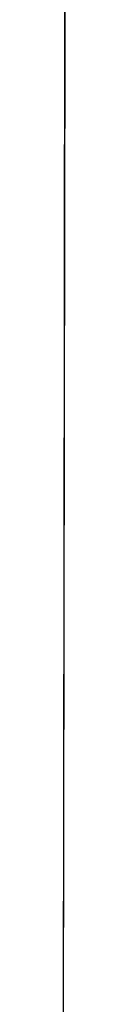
# Model space of a CAD drawing. Header units: metres. Extents: x 209848 to 209928, y 1182430 to 1182563.
# Tile 33 of 256: x 209852.624146 to 209852.624648, y 1182472.241155 to 1182472.36819. Entities that reach past the tile are written whole.
import ezdxf

# ---------------------------------------------------------------- set-up
doc = ezdxf.new("R2010")
doc.units = ezdxf.units.M
doc.header["$MEASUREMENT"] = 0
doc.linetypes.add('DGN Style 2', pattern=[15.036391, 9.021834, -6.014556])
doc.layers.get('0').update_dxf_attribs({"color": 254})

# ---------------------------------------------------------------- blocks, each defined once
blk = doc.blocks.new('*U2')
at = {"color": 3, "linetype": 'Continuous'}
for p, q in [((1.2799, -26.59827), (1.27975, -26.69459)), ((1.27975, -26.69459), (1.27959, -26.79095)), ((1.27959, -26.79095), (1.27943, -26.88735))]:
    blk.add_line(p, q, dxfattribs=at)
blk = doc.blocks.new('*U3')
at = {"color": 3, "linetype": 'Continuous'}
for p, q in [((1.27976, -26.69151), (1.27959, -26.79031)), ((1.27959, -26.79031), (1.27942, -26.88913))]:
    blk.add_line(p, q, dxfattribs=at)
blk = doc.blocks.new('*U4')
at = {"color": 3, "linetype": 'Continuous'}
for p, q in [((1.27985, -26.63178), (1.27969, -26.73175)), ((1.27969, -26.73175), (1.27952, -26.83183))]:
    blk.add_line(p, q, dxfattribs=at)
blk = doc.blocks.new('*U5')
at = {"color": 3, "linetype": 'Continuous'}
for p, q in [((1.27979, -26.67184), (1.27962, -26.77174)), ((1.27962, -26.77174), (1.27945, -26.87162))]:
    blk.add_line(p, q, dxfattribs=at)
blk = doc.blocks.new('*U6')
at = {"color": 3, "linetype": 'Continuous'}
for p, q in [((1.27991, -26.59263), (1.27975, -26.69425)), ((1.27975, -26.69425), (1.27958, -26.79587)), ((1.27958, -26.79587), (1.27941, -26.89748))]:
    blk.add_line(p, q, dxfattribs=at)
blk = doc.blocks.new('*U7')
at = {"color": 3, "linetype": 'Continuous'}
for p, q in [((1.27978, -26.67317), (1.27962, -26.77162)), ((1.27962, -26.77162), (1.27946, -26.8701))]:
    blk.add_line(p, q, dxfattribs=at)
blk = doc.blocks.new('*U8')
at = {"color": 3, "linetype": 'Continuous'}
for p, q in [((1.2798, -26.66371), (1.27964, -26.76372)), ((1.27964, -26.76372), (1.27947, -26.86373))]:
    blk.add_line(p, q, dxfattribs=at)
blk = doc.blocks.new('*U9')
at = {"color": 3, "linetype": 'Continuous'}
for p, q in [((1.27978, -26.6641), (1.27962, -26.76571)), ((1.27962, -26.76571), (1.27946, -26.86733))]:
    blk.add_line(p, q, dxfattribs=at)
blk = doc.blocks.new('ATTEMP')
at = {"color": 3, "linetype": 'Continuous'}
for name in ['*U9', '*U8', '*U7', '*U6', '*U4', '*U5', '*U3', '*U2']:
    blk.add_blockref(name, (-8.51117, 0), dxfattribs=at)

msp = doc.modelspace()

# ---------------------------------------------------------------- block references
at = {"color": 1, "linetype": 'DGN Style 2'}
msp.add_blockref('ATTEMP', (209859.85591, 1182499.06107), dxfattribs=at)

doc.saveas('drawing.dxf')
